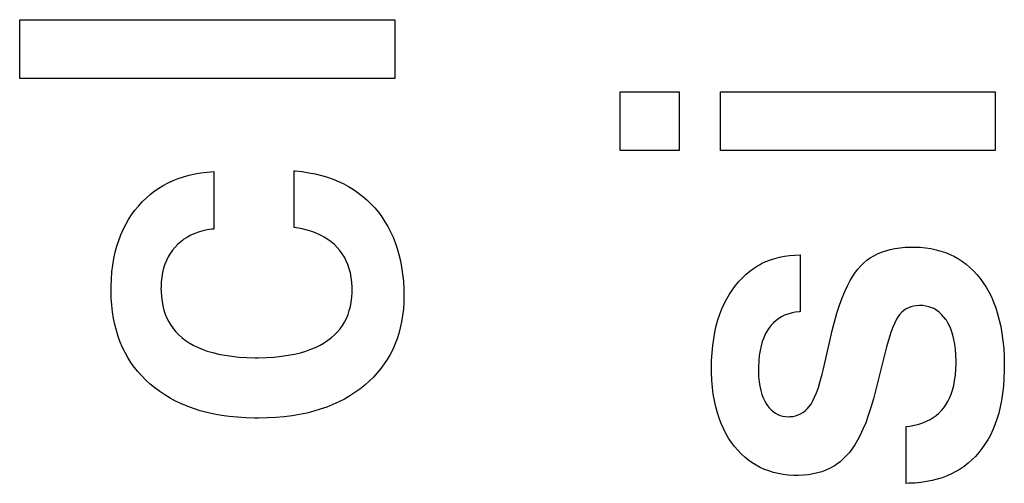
# Paper-space layout '170608_CRESCAD_1' of a CAD drawing. Header units: inches. Extents: x 0 to 17, y 0 to 11.
# Tile 101 of 139: x 15.1533 to 15.2582, y 6.5972 to 6.6466. Entities that reach past the tile are written whole.
import ezdxf

# ---------------------------------------------------------------- set-up
doc = ezdxf.new("R2010")
doc.units = ezdxf.units.IN
doc.header["$LTSCALE"] = 0.935
doc.header["$MEASUREMENT"] = 0
doc.linetypes.add('HIDDEN', pattern=[0.2, 0.1, -0.1])
doc.layers.add('DEFAULT_2', color=7, linetype='HIDDEN')

psp = doc.layouts.new('170608_CRESCAD_1')

# ---------------------------------------------------------------- linework, layer by layer
at = {"layer": 'DEFAULT_2', "color": 7, "linetype": 'CONTINUOUS'}
for p, q in [((15.15335, 6.64036), (15.15335, 6.64661)), ((15.15335, 6.64661), (15.1933, 6.64661)), ((15.1933, 6.64661), (15.1933, 6.64036)), ((15.1933, 6.64036), (15.15335, 6.64036)), ((15.21726, 6.63266), (15.21726, 6.63891)), ((15.21726, 6.63891), (15.22355, 6.63891)), ((15.22355, 6.63891), (15.22355, 6.63266)), ((15.22795, 6.63266), (15.22795, 6.63891)), ((15.22795, 6.63891), (15.25721, 6.63891)), ((15.25721, 6.63891), (15.25721, 6.63266)), ((15.22355, 6.63266), (15.21726, 6.63266)), ((15.25721, 6.63266), (15.22795, 6.63266)), ((15.17022, 6.62969), (15.17079, 6.62988)), ((15.17079, 6.62988), (15.17138, 6.63004)), ((15.17138, 6.63004), (15.172, 6.63018)), ((15.172, 6.63018), (15.17264, 6.63029)), ((15.17264, 6.63029), (15.17332, 6.63037)), ((15.17332, 6.63037), (15.174, 6.63042)), ((15.174, 6.63042), (15.174, 6.6243)), ((15.18258, 6.62447), (15.18258, 6.6305)), ((15.18258, 6.6305), (15.18268, 6.63049)), ((15.18268, 6.63049), (15.18342, 6.63042)), ((15.18342, 6.63042), (15.18414, 6.63031)), ((15.18414, 6.63031), (15.18482, 6.63018)), ((15.18482, 6.63018), (15.18547, 6.63001)), ((15.18547, 6.63001), (15.1861, 6.62983)), ((15.1861, 6.62983), (15.18671, 6.62961)), ((15.16815, 6.62866), (15.16864, 6.62895)), ((15.16864, 6.62895), (15.16914, 6.62922)), ((15.16914, 6.62922), (15.16967, 6.62947)), ((15.16967, 6.62947), (15.17022, 6.62969)), ((15.18671, 6.62961), (15.18728, 6.62938)), ((15.18728, 6.62938), (15.18784, 6.62911)), ((15.18784, 6.62911), (15.18837, 6.62882)), ((15.18837, 6.62882), (15.18888, 6.62851)), ((15.1668, 6.62761), (15.16724, 6.62798)), ((15.16724, 6.62798), (15.16768, 6.62833)), ((15.16768, 6.62833), (15.16815, 6.62866)), ((15.18888, 6.62851), (15.18937, 6.62817)), ((15.18937, 6.62817), (15.18961, 6.62799)), ((15.18961, 6.62799), (15.18984, 6.62781)), ((15.18984, 6.62781), (15.19029, 6.62742)), ((15.16562, 6.6263), (15.16599, 6.62676)), ((15.16599, 6.62676), (15.16639, 6.6272)), ((15.16639, 6.6272), (15.1668, 6.62761)), ((15.19029, 6.62742), (15.19073, 6.627)), ((15.19073, 6.627), (15.19114, 6.62655)), ((15.16494, 6.62532), (15.16526, 6.62582)), ((15.16526, 6.62582), (15.16562, 6.6263)), ((15.19114, 6.62655), (15.19153, 6.62609)), ((15.19153, 6.62609), (15.19171, 6.62584)), ((15.19171, 6.62584), (15.19189, 6.6256)), ((15.16437, 6.62425), (15.16464, 6.62479)), ((15.16464, 6.62479), (15.16494, 6.62532)), ((15.19189, 6.6256), (15.19223, 6.62509)), ((15.19223, 6.62509), (15.19254, 6.62457)), ((15.19254, 6.62457), (15.19283, 6.62402)), ((15.16389, 6.62309), (15.16412, 6.62368)), ((15.16412, 6.62368), (15.16437, 6.62425)), ((15.17158, 6.62365), (15.1712, 6.62345)), ((15.17198, 6.62383), (15.17158, 6.62365)), ((15.1724, 6.62398), (15.17198, 6.62383)), ((15.17284, 6.62411), (15.1724, 6.62398)), ((15.17332, 6.62421), (15.17284, 6.62411)), ((15.17382, 6.62428), (15.17332, 6.62421)), ((15.174, 6.6243), (15.17382, 6.62428)), ((15.18283, 6.62444), (15.18258, 6.62447)), ((15.18341, 6.62433), (15.18283, 6.62444)), ((15.18395, 6.6242), (15.18341, 6.62433)), ((15.18445, 6.62404), (15.18395, 6.6242)), ((15.18492, 6.62386), (15.18445, 6.62404)), ((15.18536, 6.62366), (15.18492, 6.62386)), ((15.18577, 6.62344), (15.18536, 6.62366)), ((15.19283, 6.62402), (15.19309, 6.62345)), ((15.16352, 6.62183), (15.1637, 6.62247)), ((15.1637, 6.62247), (15.16389, 6.62309)), ((15.17019, 6.62268), (15.16989, 6.62237)), ((15.17051, 6.62296), (15.17019, 6.62268)), ((15.17067, 6.62309), (15.17051, 6.62296)), ((15.17084, 6.62322), (15.17067, 6.62309)), ((15.1712, 6.62345), (15.17084, 6.62322)), ((15.18616, 6.6232), (15.18577, 6.62344)), ((15.18651, 6.62293), (15.18616, 6.6232)), ((15.18685, 6.62265), (15.18651, 6.62293)), ((15.18716, 6.62234), (15.18685, 6.62265)), ((15.19309, 6.62345), (15.19333, 6.62286)), ((15.19333, 6.62286), (15.19354, 6.62224)), ((15.16338, 6.62116), (15.16352, 6.62183)), ((15.16938, 6.6217), (15.16916, 6.62134)), ((15.1695, 6.62187), (15.16938, 6.6217)), ((15.16962, 6.62204), (15.1695, 6.62187)), ((15.16989, 6.62237), (15.16962, 6.62204)), ((15.18744, 6.62201), (15.18716, 6.62234)), ((15.18769, 6.62166), (15.18744, 6.62201)), ((15.18791, 6.6213), (15.18769, 6.62166)), ((15.19354, 6.62224), (15.19372, 6.6216)), ((15.19372, 6.6216), (15.19388, 6.62093)), ((15.23477, 6.62141), (15.23531, 6.62149)), ((15.23531, 6.62149), (15.23588, 6.62153)), ((15.23588, 6.62153), (15.23643, 6.62154)), ((15.23643, 6.62154), (15.23643, 6.61551)), ((15.2439, 6.62123), (15.24428, 6.62146)), ((15.24428, 6.62146), (15.24468, 6.62166)), ((15.24468, 6.62166), (15.2451, 6.62184)), ((15.2451, 6.62184), (15.24555, 6.622)), ((15.24555, 6.622), (15.24603, 6.62213)), ((15.24603, 6.62213), (15.24653, 6.62223)), ((15.24653, 6.62223), (15.24707, 6.62231)), ((15.24707, 6.62231), (15.24763, 6.62236)), ((15.24763, 6.62236), (15.24824, 6.62239)), ((15.24824, 6.62239), (15.24837, 6.62239)), ((15.24837, 6.62239), (15.2486, 6.62238)), ((15.2486, 6.62238), (15.24921, 6.62236)), ((15.24921, 6.62236), (15.2498, 6.6223)), ((15.2498, 6.6223), (15.25036, 6.62222)), ((15.25036, 6.62222), (15.2509, 6.6221)), ((15.2509, 6.6221), (15.25142, 6.62196)), ((15.25142, 6.62196), (15.25191, 6.6218)), ((15.25191, 6.6218), (15.25239, 6.6216)), ((15.25239, 6.6216), (15.25285, 6.62138)), ((15.16317, 6.61973), (15.16326, 6.62046)), ((15.16326, 6.62046), (15.16338, 6.62116)), ((15.16881, 6.62055), (15.16867, 6.62012)), ((15.16897, 6.62095), (15.16881, 6.62055)), ((15.16916, 6.62134), (15.16897, 6.62095)), ((15.18811, 6.62091), (15.18791, 6.6213)), ((15.18828, 6.62051), (15.18811, 6.62091)), ((15.18843, 6.62008), (15.18828, 6.62051)), ((15.19388, 6.62093), (15.19401, 6.62023)), ((15.23147, 6.62011), (15.23189, 6.62038)), ((15.23189, 6.62038), (15.23211, 6.6205)), ((15.23211, 6.6205), (15.23233, 6.62062)), ((15.23233, 6.62062), (15.23279, 6.62083)), ((15.23279, 6.62083), (15.23326, 6.62102)), ((15.23326, 6.62102), (15.23374, 6.62118)), ((15.23374, 6.62118), (15.23425, 6.62131)), ((15.23425, 6.62131), (15.23477, 6.62141)), ((15.24261, 6.62007), (15.24289, 6.62039)), ((15.24289, 6.62039), (15.24321, 6.6207)), ((15.24321, 6.6207), (15.24355, 6.62098)), ((15.24355, 6.62098), (15.2439, 6.62123)), ((15.25285, 6.62138), (15.25329, 6.62113)), ((15.25329, 6.62113), (15.25371, 6.62086)), ((15.25371, 6.62086), (15.25412, 6.62055)), ((15.25412, 6.62055), (15.25451, 6.62022)), ((15.16311, 6.61897), (15.16317, 6.61973)), ((15.16856, 6.61967), (15.16848, 6.61919)), ((15.16867, 6.62012), (15.16856, 6.61967)), ((15.18855, 6.61963), (15.18843, 6.62008)), ((15.18864, 6.61916), (15.18855, 6.61963)), ((15.19401, 6.62023), (15.19411, 6.6195)), ((15.19411, 6.6195), (15.19419, 6.61874)), ((15.23029, 6.61912), (15.23067, 6.61948)), ((15.23067, 6.61948), (15.23106, 6.61981)), ((15.23106, 6.61981), (15.23147, 6.62011)), ((15.24204, 6.61928), (15.24232, 6.61971)), ((15.24232, 6.61971), (15.24261, 6.62007)), ((15.25451, 6.62022), (15.25489, 6.61986)), ((15.25489, 6.61986), (15.25525, 6.61947)), ((15.25525, 6.61947), (15.25559, 6.61905)), ((15.16308, 6.61818), (15.16311, 6.61897)), ((15.16842, 6.61868), (15.1684, 6.61815)), ((15.16848, 6.61919), (15.16842, 6.61868)), ((15.1887, 6.61866), (15.18864, 6.61916)), ((15.18874, 6.61813), (15.1887, 6.61866)), ((15.19419, 6.61874), (15.19423, 6.61795)), ((15.22922, 6.61784), (15.22956, 6.6183)), ((15.22956, 6.6183), (15.22992, 6.61872)), ((15.22992, 6.61872), (15.23029, 6.61912)), ((15.24147, 6.61826), (15.24175, 6.61881)), ((15.24175, 6.61881), (15.24204, 6.61928)), ((15.25559, 6.61905), (15.25592, 6.61859)), ((15.25592, 6.61859), (15.25623, 6.61811)), ((15.16308, 6.61781), (15.16308, 6.61818)), ((15.16308, 6.61771), (15.16308, 6.61781)), ((15.1631, 6.61694), (15.16308, 6.61771)), ((15.1684, 6.61815), (15.16839, 6.61797)), ((15.16839, 6.61797), (15.1684, 6.61764)), ((15.1684, 6.61764), (15.16843, 6.6171)), ((15.18871, 6.61703), (15.18874, 6.61755)), ((15.18874, 6.61781), (15.18874, 6.61813)), ((15.18874, 6.61755), (15.18874, 6.61781)), ((15.19423, 6.61795), (15.19425, 6.61717)), ((15.22862, 6.61687), (15.22891, 6.61737)), ((15.22891, 6.61737), (15.22922, 6.61784)), ((15.2409, 6.61697), (15.24119, 6.61765)), ((15.24119, 6.61765), (15.24147, 6.61826)), ((15.25623, 6.61811), (15.25652, 6.6176)), ((15.25652, 6.6176), (15.25679, 6.61707)), ((15.16315, 6.61619), (15.1631, 6.61694)), ((15.16323, 6.61547), (15.16315, 6.61619)), ((15.16843, 6.6171), (15.1685, 6.61659)), ((15.1685, 6.61659), (15.16859, 6.61611)), ((15.18856, 6.61606), (15.18865, 6.61653)), ((15.18865, 6.61653), (15.18871, 6.61703)), ((15.19423, 6.61647), (15.19419, 6.61576)), ((15.19425, 6.61717), (15.19423, 6.61647)), ((15.2281, 6.6158), (15.22835, 6.61635)), ((15.22835, 6.61635), (15.22862, 6.61687)), ((15.24035, 6.61535), (15.24062, 6.61621)), ((15.24062, 6.61621), (15.2409, 6.61697)), ((15.25679, 6.61707), (15.25703, 6.6165)), ((15.25703, 6.6165), (15.25725, 6.6159)), ((15.16334, 6.61478), (15.16323, 6.61547)), ((15.16859, 6.61611), (15.1687, 6.61566)), ((15.1687, 6.61566), (15.16885, 6.61522)), ((15.16885, 6.61522), (15.16902, 6.61481)), ((15.18813, 6.61478), (15.1883, 6.61519)), ((15.1883, 6.61519), (15.18844, 6.61561)), ((15.18844, 6.61561), (15.18856, 6.61606)), ((15.19419, 6.61576), (15.19411, 6.61508)), ((15.22768, 6.61462), (15.22788, 6.61522)), ((15.22788, 6.61522), (15.2281, 6.6158)), ((15.23512, 6.61525), (15.23478, 6.61512)), ((15.23549, 6.61536), (15.23512, 6.61525)), ((15.23589, 6.61545), (15.23549, 6.61536)), ((15.23632, 6.6155), (15.23589, 6.61545)), ((15.23643, 6.61551), (15.23632, 6.6155)), ((15.24008, 6.61441), (15.24035, 6.61535)), ((15.24706, 6.61523), (15.24688, 6.61499)), ((15.24726, 6.61544), (15.24706, 6.61523)), ((15.24748, 6.61563), (15.24726, 6.61544)), ((15.24771, 6.61579), (15.24748, 6.61563)), ((15.24796, 6.61592), (15.24771, 6.61579)), ((15.24822, 6.61602), (15.24796, 6.61592)), ((15.2485, 6.6161), (15.24822, 6.61602)), ((15.24881, 6.61614), (15.2485, 6.6161)), ((15.24913, 6.61616), (15.24881, 6.61614)), ((15.24916, 6.61616), (15.24913, 6.61616)), ((15.24951, 6.61615), (15.24916, 6.61616)), ((15.24983, 6.6161), (15.24951, 6.61615)), ((15.25014, 6.61603), (15.24983, 6.6161)), ((15.25044, 6.61592), (15.25014, 6.61603)), ((15.25058, 6.61586), (15.25044, 6.61592)), ((15.25072, 6.61579), (15.25058, 6.61586)), ((15.25098, 6.61563), (15.25072, 6.61579)), ((15.25124, 6.61544), (15.25098, 6.61563)), ((15.25148, 6.61521), (15.25124, 6.61544)), ((15.25171, 6.61496), (15.25148, 6.61521)), ((15.25725, 6.6159), (15.25746, 6.61527)), ((15.25746, 6.61527), (15.25763, 6.61461)), ((15.16348, 6.61412), (15.16334, 6.61478)), ((15.16364, 6.61348), (15.16348, 6.61412)), ((15.16902, 6.61481), (15.16922, 6.61442)), ((15.16922, 6.61442), (15.16944, 6.61405)), ((15.1877, 6.61403), (15.18793, 6.6144)), ((15.18793, 6.6144), (15.18813, 6.61478)), ((15.19401, 6.61443), (15.19387, 6.61379)), ((15.19411, 6.61508), (15.19401, 6.61443)), ((15.2275, 6.61398), (15.22768, 6.61462)), ((15.2336, 6.61433), (15.23336, 6.61407)), ((15.23387, 6.61457), (15.2336, 6.61433)), ((15.23415, 6.61478), (15.23387, 6.61457)), ((15.23445, 6.61496), (15.23415, 6.61478)), ((15.23478, 6.61512), (15.23445, 6.61496)), ((15.23981, 6.61337), (15.24008, 6.61441)), ((15.24651, 6.61431), (15.2463, 6.61384)), ((15.2467, 6.61469), (15.24651, 6.61431)), ((15.24688, 6.61499), (15.2467, 6.61469)), ((15.25194, 6.61466), (15.25171, 6.61496)), ((15.252, 6.61458), (15.25194, 6.61466)), ((15.2522, 6.61423), (15.252, 6.61458)), ((15.25239, 6.61385), (15.2522, 6.61423)), ((15.25763, 6.61461), (15.25779, 6.61391)), ((15.16383, 6.61287), (15.16364, 6.61348)), ((15.16944, 6.61405), (15.16957, 6.61387)), ((15.16957, 6.61387), (15.1697, 6.6137)), ((15.1697, 6.6137), (15.16997, 6.61336)), ((15.16997, 6.61336), (15.17028, 6.61305)), ((15.17028, 6.61305), (15.17062, 6.61275)), ((15.18686, 6.61303), (15.18717, 6.61335)), ((15.18717, 6.61335), (15.18745, 6.61368)), ((15.18745, 6.61368), (15.1877, 6.61403)), ((15.19371, 6.61318), (15.19352, 6.61259)), ((15.19387, 6.61379), (15.19371, 6.61318)), ((15.22723, 6.61261), (15.22735, 6.61331)), ((15.22735, 6.61331), (15.2275, 6.61398)), ((15.23272, 6.6131), (15.23255, 6.61272)), ((15.23292, 6.61345), (15.23272, 6.6131)), ((15.23313, 6.61378), (15.23292, 6.61345)), ((15.23336, 6.61407), (15.23313, 6.61378)), ((15.23972, 6.61299), (15.23981, 6.61337)), ((15.24609, 6.61327), (15.24587, 6.61257)), ((15.2463, 6.61384), (15.24609, 6.61327)), ((15.25255, 6.61345), (15.25239, 6.61385)), ((15.25269, 6.61301), (15.25255, 6.61345)), ((15.25779, 6.61391), (15.25792, 6.61317)), ((15.25792, 6.61317), (15.25802, 6.61239)), ((15.16405, 6.61227), (15.16383, 6.61287)), ((15.1643, 6.6117), (15.16405, 6.61227)), ((15.17062, 6.61275), (15.17098, 6.61246)), ((15.17098, 6.61246), (15.17138, 6.61219)), ((15.17138, 6.61219), (15.17181, 6.61195)), ((15.18532, 6.61193), (15.18575, 6.61218)), ((15.18575, 6.61218), (15.18615, 6.61245)), ((15.18615, 6.61245), (15.18652, 6.61273)), ((15.18652, 6.61273), (15.18686, 6.61303)), ((15.1933, 6.61202), (15.19306, 6.61147)), ((15.19352, 6.61259), (15.1933, 6.61202)), ((15.22713, 6.61188), (15.22723, 6.61261)), ((15.2324, 6.61231), (15.23227, 6.61186)), ((15.23255, 6.61272), (15.2324, 6.61231)), ((15.23888, 6.60926), (15.23972, 6.61299)), ((15.24587, 6.61257), (15.24564, 6.61174)), ((15.25281, 6.61254), (15.25269, 6.61301)), ((15.25291, 6.61203), (15.25281, 6.61254)), ((15.25298, 6.61147), (15.25291, 6.61203)), ((15.25802, 6.61239), (15.2581, 6.61157)), ((15.16457, 6.61115), (15.1643, 6.6117)), ((15.16487, 6.61061), (15.16457, 6.61115)), ((15.17181, 6.61195), (15.17228, 6.61172)), ((15.17228, 6.61172), (15.17278, 6.6115)), ((15.17278, 6.6115), (15.17332, 6.61131)), ((15.17332, 6.61131), (15.1739, 6.61114)), ((15.1739, 6.61114), (15.17452, 6.61099)), ((15.17452, 6.61099), (15.17519, 6.61086)), ((15.18194, 6.61085), (15.18261, 6.61098)), ((15.18261, 6.61098), (15.18323, 6.61113)), ((15.18323, 6.61113), (15.18381, 6.6113)), ((15.18381, 6.6113), (15.18435, 6.61149)), ((15.18435, 6.61149), (15.18485, 6.6117)), ((15.18485, 6.6117), (15.18532, 6.61193)), ((15.19279, 6.61094), (15.19248, 6.61042)), ((15.19306, 6.61147), (15.19279, 6.61094)), ((15.22701, 6.61029), (15.22705, 6.61111)), ((15.22705, 6.61111), (15.22713, 6.61188)), ((15.23216, 6.61137), (15.23208, 6.61084)), ((15.23227, 6.61186), (15.23216, 6.61137)), ((15.24564, 6.61174), (15.2445, 6.6072)), ((15.25302, 6.61088), (15.25298, 6.61147)), ((15.2581, 6.61157), (15.25815, 6.61071)), ((15.16519, 6.6101), (15.16487, 6.61061)), ((15.16555, 6.6096), (15.16519, 6.6101)), ((15.17519, 6.61086), (15.17592, 6.61075)), ((15.17592, 6.61075), (15.17669, 6.61067)), ((15.17669, 6.61067), (15.17752, 6.61062)), ((15.17752, 6.61062), (15.17842, 6.6106)), ((15.17842, 6.6106), (15.17862, 6.6106)), ((15.17862, 6.6106), (15.17874, 6.6106)), ((15.17874, 6.6106), (15.17962, 6.61062)), ((15.17962, 6.61062), (15.18045, 6.61067)), ((15.18045, 6.61067), (15.18122, 6.61075)), ((15.18122, 6.61075), (15.18194, 6.61085)), ((15.19216, 6.60993), (15.1918, 6.60944)), ((15.19248, 6.61042), (15.19216, 6.60993)), ((15.227, 6.60953), (15.22701, 6.61029)), ((15.23202, 6.61027), (15.23199, 6.60964)), ((15.23208, 6.61084), (15.23202, 6.61027)), ((15.25301, 6.60936), (15.25304, 6.61003)), ((15.25304, 6.61026), (15.25302, 6.61088)), ((15.25304, 6.61003), (15.25304, 6.61026)), ((15.25815, 6.61071), (15.25817, 6.6098)), ((15.16593, 6.60912), (15.16555, 6.6096)), ((15.16634, 6.60866), (15.16593, 6.60912)), ((15.19141, 6.60898), (15.191, 6.60852)), ((15.1918, 6.60944), (15.19141, 6.60898)), ((15.22701, 6.60901), (15.227, 6.60953)), ((15.22704, 6.60821), (15.22701, 6.60901)), ((15.23199, 6.60964), (15.23199, 6.60932)), ((15.23199, 6.60932), (15.23199, 6.60916)), ((15.23199, 6.60916), (15.23201, 6.60858)), ((15.23858, 6.60808), (15.23878, 6.60886)), ((15.23878, 6.60886), (15.23888, 6.60926)), ((15.25296, 6.60874), (15.25301, 6.60936)), ((15.25816, 6.60924), (15.25813, 6.60838)), ((15.25817, 6.60969), (15.25816, 6.60924)), ((15.25817, 6.6098), (15.25817, 6.60969)), ((15.16678, 6.60821), (15.16634, 6.60866)), ((15.16724, 6.60778), (15.16678, 6.60821)), ((15.19055, 6.60809), (15.19008, 6.60767)), ((15.191, 6.60852), (15.19055, 6.60809)), ((15.2271, 6.60744), (15.22704, 6.60821)), ((15.23201, 6.60858), (15.23206, 6.60804)), ((15.23206, 6.60804), (15.23214, 6.60755)), ((15.23838, 6.60742), (15.23858, 6.60808)), ((15.25278, 6.60764), (15.25288, 6.60817)), ((15.25288, 6.60817), (15.25296, 6.60874)), ((15.25813, 6.60838), (15.25807, 6.60756)), ((15.16774, 6.60737), (15.16724, 6.60778)), ((15.16826, 6.60699), (15.16774, 6.60737)), ((15.1688, 6.60663), (15.16826, 6.60699)), ((15.18904, 6.60688), (15.18848, 6.60652)), ((15.18957, 6.60726), (15.18904, 6.60688)), ((15.19008, 6.60767), (15.18957, 6.60726)), ((15.22719, 6.60671), (15.2271, 6.60744)), ((15.23214, 6.60755), (15.23224, 6.6071)), ((15.23224, 6.6071), (15.23236, 6.60669)), ((15.23797, 6.60638), (15.23817, 6.60685)), ((15.23817, 6.60685), (15.23838, 6.60742)), ((15.2445, 6.6072), (15.24424, 6.60621)), ((15.25251, 6.60671), (15.25265, 6.60715)), ((15.25265, 6.60715), (15.25278, 6.60764)), ((15.25798, 6.60678), (15.25787, 6.60605)), ((15.25807, 6.60756), (15.25798, 6.60678)), ((15.16936, 6.60629), (15.1688, 6.60663)), ((15.16995, 6.60597), (15.16936, 6.60629)), ((15.17056, 6.60568), (15.16995, 6.60597)), ((15.18731, 6.60588), (15.18668, 6.6056)), ((15.18791, 6.60619), (15.18731, 6.60588)), ((15.18848, 6.60652), (15.18791, 6.60619)), ((15.22731, 6.60602), (15.22719, 6.60671)), ((15.22745, 6.60537), (15.22731, 6.60602)), ((15.23236, 6.60669), (15.23251, 6.60632)), ((15.23251, 6.60632), (15.23267, 6.60597)), ((15.23267, 6.60597), (15.23286, 6.60566)), ((15.23759, 6.60566), (15.23778, 6.60599)), ((15.23778, 6.60599), (15.23797, 6.60638)), ((15.24424, 6.60621), (15.24397, 6.60528)), ((15.25195, 6.60557), (15.25215, 6.60592)), ((15.25215, 6.60592), (15.25234, 6.6063)), ((15.25234, 6.6063), (15.25251, 6.60671)), ((15.25787, 6.60605), (15.25773, 6.60535)), ((15.17119, 6.60542), (15.17056, 6.60568)), ((15.17186, 6.60517), (15.17119, 6.60542)), ((15.17256, 6.60495), (15.17186, 6.60517)), ((15.17328, 6.60476), (15.17256, 6.60495)), ((15.17404, 6.60459), (15.17328, 6.60476)), ((15.18391, 6.6047), (15.18314, 6.60454)), ((15.18465, 6.60489), (15.18391, 6.6047)), ((15.18535, 6.6051), (15.18465, 6.60489)), ((15.18603, 6.60534), (15.18535, 6.6051)), ((15.18668, 6.6056), (15.18603, 6.60534)), ((15.22762, 6.60474), (15.22745, 6.60537)), ((15.22782, 6.60415), (15.22762, 6.60474)), ((15.23286, 6.60566), (15.23293, 6.60554)), ((15.23293, 6.60554), (15.23314, 6.60527)), ((15.23314, 6.60527), (15.23335, 6.60504)), ((15.23335, 6.60504), (15.23357, 6.60485)), ((15.23357, 6.60485), (15.2338, 6.60468)), ((15.2338, 6.60468), (15.23405, 6.60455)), ((15.23648, 6.60462), (15.23673, 6.60477)), ((15.23673, 6.60477), (15.23696, 6.60495)), ((15.23696, 6.60495), (15.23719, 6.60516)), ((15.23719, 6.60516), (15.23739, 6.6054)), ((15.23739, 6.6054), (15.23759, 6.60566)), ((15.24397, 6.60528), (15.24369, 6.60443)), ((15.25091, 6.60444), (15.2512, 6.60469)), ((15.2512, 6.60469), (15.25134, 6.60482)), ((15.25134, 6.60482), (15.25148, 6.60496)), ((15.25148, 6.60496), (15.25172, 6.60526)), ((15.25172, 6.60526), (15.25195, 6.60557)), ((15.25757, 6.60469), (15.25738, 6.60406)), ((15.25773, 6.60535), (15.25757, 6.60469)), ((15.17483, 6.60445), (15.17404, 6.60459)), ((15.17566, 6.60433), (15.17483, 6.60445)), ((15.17652, 6.60425), (15.17566, 6.60433)), ((15.17742, 6.60419), (15.17652, 6.60425)), ((15.17836, 6.60416), (15.17742, 6.60419)), ((15.17873, 6.60416), (15.17836, 6.60416)), ((15.17877, 6.60416), (15.17873, 6.60416)), ((15.17972, 6.60418), (15.17877, 6.60416)), ((15.18063, 6.60422), (15.17972, 6.60418)), ((15.1815, 6.6043), (15.18063, 6.60422)), ((15.18234, 6.60441), (15.1815, 6.6043)), ((15.18314, 6.60454), (15.18234, 6.60441)), ((15.22803, 6.60358), (15.22782, 6.60415)), ((15.23405, 6.60455), (15.2343, 6.60445)), ((15.2343, 6.60445), (15.23457, 6.60437)), ((15.23457, 6.60437), (15.23486, 6.60433)), ((15.23486, 6.60433), (15.23516, 6.60431)), ((15.23516, 6.60431), (15.23535, 6.60432)), ((15.23535, 6.60432), (15.23566, 6.60435)), ((15.23566, 6.60435), (15.23595, 6.60441)), ((15.23595, 6.60441), (15.23622, 6.6045)), ((15.23622, 6.6045), (15.23648, 6.60462)), ((15.24341, 6.60367), (15.24312, 6.60298)), ((15.24369, 6.60443), (15.24341, 6.60367)), ((15.24907, 6.60352), (15.2495, 6.60366)), ((15.2495, 6.60366), (15.24989, 6.60382)), ((15.24989, 6.60382), (15.25026, 6.60401)), ((15.25026, 6.60401), (15.2506, 6.60421)), ((15.2506, 6.60421), (15.25091, 6.60444)), ((15.25738, 6.60406), (15.25717, 6.60346)), ((15.22827, 6.60304), (15.22803, 6.60358)), ((15.22853, 6.60253), (15.22827, 6.60304)), ((15.24312, 6.60298), (15.24283, 6.60236)), ((15.24772, 6.60327), (15.24812, 6.60332)), ((15.24772, 6.59721), (15.24772, 6.60327)), ((15.24812, 6.60332), (15.24862, 6.60341)), ((15.24862, 6.60341), (15.24907, 6.60352)), ((15.25694, 6.6029), (15.25668, 6.60236)), ((15.25717, 6.60346), (15.25694, 6.6029)), ((15.22881, 6.60204), (15.22853, 6.60253)), ((15.22912, 6.60158), (15.22881, 6.60204)), ((15.22945, 6.60114), (15.22912, 6.60158)), ((15.24254, 6.6018), (15.24224, 6.6013)), ((15.24283, 6.60236), (15.24254, 6.6018)), ((15.2564, 6.60185), (15.25611, 6.60137)), ((15.25668, 6.60236), (15.2564, 6.60185)), ((15.2298, 6.60073), (15.22945, 6.60114)), ((15.23016, 6.60035), (15.2298, 6.60073)), ((15.24165, 6.60047), (15.24135, 6.60013)), ((15.24195, 6.60086), (15.24165, 6.60047)), ((15.24224, 6.6013), (15.24195, 6.60086)), ((15.25545, 6.60048), (15.25509, 6.60007)), ((15.25579, 6.60091), (15.25545, 6.60048)), ((15.25611, 6.60137), (15.25579, 6.60091)), ((15.23054, 6.6), (15.23016, 6.60035)), ((15.23092, 6.59969), (15.23054, 6.6)), ((15.23133, 6.5994), (15.23092, 6.59969)), ((15.24069, 6.59951), (15.24033, 6.59925)), ((15.24103, 6.59981), (15.24069, 6.59951)), ((15.24135, 6.60013), (15.24103, 6.59981)), ((15.25471, 6.5997), (15.25431, 6.59935)), ((15.25509, 6.60007), (15.25471, 6.5997)), ((15.23175, 6.59914), (15.23133, 6.5994)), ((15.23218, 6.59891), (15.23175, 6.59914)), ((15.23263, 6.5987), (15.23218, 6.59891)), ((15.2331, 6.59853), (15.23263, 6.5987)), ((15.23359, 6.59838), (15.2331, 6.59853)), ((15.2341, 6.59825), (15.23359, 6.59838)), ((15.23874, 6.59845), (15.23828, 6.59832)), ((15.23916, 6.59861), (15.23874, 6.59845)), ((15.23957, 6.5988), (15.23916, 6.59861)), ((15.23996, 6.59901), (15.23957, 6.5988)), ((15.24015, 6.59912), (15.23996, 6.59901)), ((15.24033, 6.59925), (15.24015, 6.59912)), ((15.25302, 6.59846), (15.25256, 6.59821)), ((15.25347, 6.59873), (15.25302, 6.59846)), ((15.25369, 6.59887), (15.25347, 6.59873)), ((15.2539, 6.59902), (15.25369, 6.59887)), ((15.25431, 6.59935), (15.2539, 6.59902)), ((15.23462, 6.59816), (15.2341, 6.59825)), ((15.23517, 6.5981), (15.23462, 6.59816)), ((15.23574, 6.59806), (15.23517, 6.5981)), ((15.23612, 6.59806), (15.23574, 6.59806)), ((15.23623, 6.59806), (15.23612, 6.59806)), ((15.23678, 6.59808), (15.23623, 6.59806)), ((15.23731, 6.59813), (15.23678, 6.59808)), ((15.23781, 6.59821), (15.23731, 6.59813)), ((15.23828, 6.59832), (15.23781, 6.59821)), ((15.2499, 6.59739), (15.24929, 6.5973)), ((15.25048, 6.5975), (15.2499, 6.59739)), ((15.25103, 6.59764), (15.25048, 6.5975)), ((15.25156, 6.5978), (15.25103, 6.59764)), ((15.25207, 6.598), (15.25156, 6.5978)), ((15.25256, 6.59821), (15.25207, 6.598)), ((15.24799, 6.59722), (15.24772, 6.59721)), ((15.24865, 6.59724), (15.24799, 6.59722)), ((15.24929, 6.5973), (15.24865, 6.59724))]:
    psp.add_line(p, q, dxfattribs=at)

doc.saveas('drawing.dxf')
